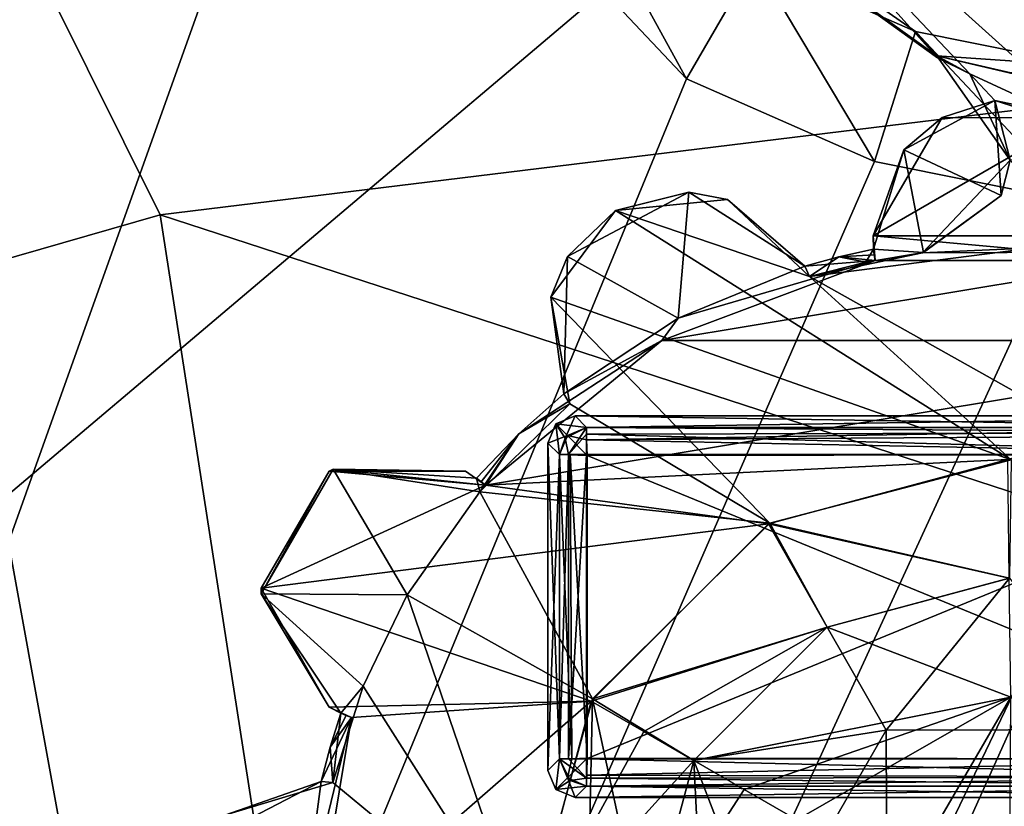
# Model space of a CAD drawing. Header units: millimetres. Extents: x -78 to 78, y -78 to 78.
# Tile 67 of 256: x -58.13 to -54.52, y 0.5 to 3.38. Entities that reach past the tile are written whole.
import ezdxf

# ---------------------------------------------------------------- set-up
doc = ezdxf.new("R2010")
doc.units = ezdxf.units.MM
doc.header["$LTSCALE"] = 41.718519
for name, color, linetype in [('10', 7, 'CONTINUOUS'), ('1062', 7, 'CONTINUOUS'), ('1107', 7, 'CONTINUOUS'), ('1343', 7, 'CONTINUOUS'), ('1745', 7, 'CONTINUOUS'), ('1753', 7, 'CONTINUOUS'), ('1769', 7, 'CONTINUOUS'), ('1775', 7, 'CONTINUOUS'), ('1783', 7, 'CONTINUOUS'), ('1789', 7, 'CONTINUOUS'), ('1797', 7, 'CONTINUOUS'), ('1806', 7, 'CONTINUOUS'), ('1820', 7, 'CONTINUOUS'), ('1821', 7, 'CONTINUOUS'), ('1829', 7, 'CONTINUOUS'), ('1830', 7, 'CONTINUOUS'), ('1834', 7, 'CONTINUOUS'), ('1839', 7, 'CONTINUOUS'), ('6', 7, 'CONTINUOUS'), ('7416', 7, 'CONTINUOUS'), ('7422', 7, 'CONTINUOUS'), ('7425', 7, 'CONTINUOUS'), ('7428', 7, 'CONTINUOUS'), ('7429', 7, 'CONTINUOUS'), ('7430', 7, 'CONTINUOUS'), ('7431', 7, 'CONTINUOUS'), ('7434', 7, 'CONTINUOUS'), ('7435', 7, 'CONTINUOUS'), ('7436', 7, 'CONTINUOUS'), ('7437', 7, 'CONTINUOUS'), ('7438', 7, 'CONTINUOUS'), ('7439', 7, 'CONTINUOUS'), ('7440', 7, 'CONTINUOUS'), ('7441', 7, 'CONTINUOUS'), ('7442', 7, 'CONTINUOUS'), ('7444', 7, 'CONTINUOUS'), ('7445', 7, 'CONTINUOUS'), ('7447', 7, 'CONTINUOUS'), ('7448', 7, 'CONTINUOUS'), ('745', 7, 'CONTINUOUS'), ('7450', 7, 'CONTINUOUS'), ('7451', 7, 'CONTINUOUS'), ('7452', 7, 'CONTINUOUS'), ('7453', 7, 'CONTINUOUS'), ('7454', 7, 'CONTINUOUS'), ('7455', 7, 'CONTINUOUS'), ('7456', 7, 'CONTINUOUS'), ('754', 7, 'CONTINUOUS'), ('761', 7, 'CONTINUOUS'), ('762', 7, 'CONTINUOUS'), ('777', 7, 'CONTINUOUS'), ('779', 7, 'CONTINUOUS'), ('889', 7, 'CONTINUOUS'), ('910', 7, 'CONTINUOUS'), ('911', 7, 'CONTINUOUS'), ('933', 7, 'CONTINUOUS'), ('956', 7, 'CONTINUOUS')]:
    doc.layers.add(name, color=color, linetype=linetype)

msp = doc.modelspace()

# ---------------------------------------------------------------- linework, layer by layer
at = {"layer": '10', "linetype": 'CONTINUOUS'}
for points in [[(-76.2499, 0.0529, -2), (-72.626, 23.2263, -2), (-19.2675, 11.1265, -2), (-76.2499, 0.0529, -2)], [(-22.25, 0, -2), (-76.2499, 0.0529, -2), (-19.2675, 11.1265, -2), (-22.25, 0, -2)]]:
    msp.add_3dface(points, dxfattribs=at)
at = {"layer": '1062', "color": 7, "linetype": 'CONTINUOUS'}
msp.add_3dface([(-58.4236, 2.8537, 26.2), (-58.4484, 0, 26.0387), (-57.9047, 0, 26.2), (-58.4236, 2.8537, 26.2)], dxfattribs=at)
at = {"layer": '1107', "color": 7, "linetype": 'CONTINUOUS'}
for points in [[(-57.6147, 2.6692, 23.7), (-58.8182, 5.0849, 23.7), (-50.8206, 3.5016, 23.7), (-57.6147, 2.6692, 23.7)], [(-49.4207, 0.0001, 23.7), (-57.6147, 2.6692, 23.7), (-50.8206, 3.5016, 23.7), (-49.4207, 0.0001, 23.7)], [(-57.2005, 0.0001, 23.7), (-57.6147, 2.6692, 23.7), (-49.4207, 0.0001, 23.7), (-57.2005, 0.0001, 23.7)]]:
    msp.add_3dface(points, dxfattribs=at)
at = {"layer": '1343', "color": 7, "linetype": 'CONTINUOUS'}
for points in [[(-58.8182, 5.0849, 23.7), (-57.6147, 2.6692, 23.7), (-63.0006, 1.1197, 22.2), (-58.8182, 5.0849, 23.7)], [(-57.6147, 2.6692, 23.7), (-57.2005, 0.0001, 23.7), (-63.0006, 1.1197, 22.2), (-57.6147, 2.6692, 23.7)], [(-63.0006, 1.1197, 22.2), (-57.2005, 0.0001, 23.7), (-62.7981, 0, 22.2), (-63.0006, 1.1197, 22.2)]]:
    msp.add_3dface(points, dxfattribs=at)
at = {"layer": '1745', "linetype": 'CONTINUOUS'}
for points in [[(-31.0424, 69.7372, 28.7), (-51.0663, 56.737, 28.7), (-75.9193, -7.9475, 28.7), (-31.0424, 69.7372, 28.7)], [(-31.0424, 69.7372, 28.7), (-75.9193, -7.9475, 28.7), (-51.0428, 27.0596, 28.7), (-31.0424, 69.7372, 28.7)], [(-51.0663, 56.737, 28.7), (-74.6699, 15.8517, 28.7), (-75.9193, -7.9475, 28.7), (-51.0663, 56.737, 28.7)], [(-51.0428, 27.0596, 28.7), (-75.9193, -7.9475, 28.7), (-55.1789, 17.1143, 28.7), (-51.0428, 27.0596, 28.7)], [(-75.9193, -7.9475, 28.7), (-69.7599, -30.9897, 28.7), (-55.1789, 17.1143, 28.7), (-75.9193, -7.9475, 28.7)], [(-55.1789, 17.1143, 28.7), (-69.7599, -30.9897, 28.7), (-57.3975, 6.5703, 28.7), (-55.1789, 17.1143, 28.7)], [(-57.3975, 6.5703, 28.7), (-69.7599, -30.9897, 28.7), (-57.0488, 4.6133, 28.7), (-57.3975, 6.5703, 28.7)], [(-57.0488, 4.6133, 28.7), (-69.7599, -30.9897, 28.7), (-55.6839, 3.1682, 28.7), (-57.0488, 4.6133, 28.7)], [(-55.6839, 3.1682, 28.7), (-69.7599, -30.9897, 28.7), (-54.9951, 2.8647, 28.7), (-55.6839, 3.1682, 28.7)], [(-54.9951, 2.8647, 28.7), (-69.7599, -30.9897, 28.7), (-54.257, 2.7168, 28.7), (-54.9951, 2.8647, 28.7)], [(-54.257, 2.7168, 28.7), (-69.7599, -30.9897, 28.7), (-53.6773, 2.6006, 28.7), (-54.257, 2.7168, 28.7)], [(-69.7599, -30.9897, 28.7), (-56.6394, -3.9817, 28.7), (-53.6773, 2.6006, 28.7), (-69.7599, -30.9897, 28.7)], [(-53.6773, 2.6006, 28.7), (-56.6394, -3.9817, 28.7), (-53.1362, 2.3622, 28.7), (-53.6773, 2.6006, 28.7)], [(-53.1362, 2.3622, 28.7), (-56.6394, -3.9817, 28.7), (-52.2874, 1.5943, 28.7), (-53.1362, 2.3622, 28.7)], [(-56.6394, -3.9817, 28.7), (-54.257, -2.7168, 28.7), (-52.2874, 1.5943, 28.7), (-56.6394, -3.9817, 28.7)]]:
    msp.add_3dface(points, dxfattribs=at)
at = {"layer": '1753', "linetype": 'CONTINUOUS'}
for points in [[(-57.0488, 4.6133, 28.7), (-55.6839, 3.1682, 28.7), (-56.6026, 4.8381, 28.1826), (-57.0488, 4.6133, 28.7)], [(-56.6026, 4.8381, 28.1826), (-55.6839, 3.1682, 28.7), (-55.434, 3.6009, 28.1826), (-56.6026, 4.8381, 28.1826)], [(-55.6839, 3.1682, 28.7), (-54.9951, 2.8647, 28.7), (-55.434, 3.6009, 28.1826), (-55.6839, 3.1682, 28.7)], [(-55.434, 3.6009, 28.1826), (-54.9951, 2.8647, 28.7), (-54.8443, 3.3411, 28.1826), (-55.434, 3.6009, 28.1826)], [(-54.9951, 2.8647, 28.7), (-54.257, 2.7168, 28.7), (-54.8443, 3.3411, 28.1826), (-54.9951, 2.8647, 28.7)], [(-54.257, 2.7168, 28.7), (-54.2125, 3.2145, 28.1826), (-54.8443, 3.3411, 28.1826), (-54.257, 2.7168, 28.7)]]:
    msp.add_3dface(points, dxfattribs=at)
at = {"layer": '1769', "linetype": 'CONTINUOUS'}
for points in [[(-72.8331, 9.0657, 26.2), (-58.4236, 2.8537, 26.2), (-57.9047, 0, 26.2), (-72.8331, 9.0657, 26.2)], [(-72.8331, 9.0657, 26.2), (-57.9047, 0, 26.2), (-58.4236, -2.8537, 26.2), (-72.8331, 9.0657, 26.2)], [(-54.8869, 2.9072, 26.2), (-54.5529, 3.0891, 26.2), (-54.5296, 2.7395, 26.2), (-54.8869, 2.9072, 26.2)], [(-54.9977, 2.5437, 26.2), (-54.8869, 2.9072, 26.2), (-54.8154, 2.5304, 26.2), (-54.9977, 2.5437, 26.2)], [(-54.8154, 2.5304, 26.2), (-54.8869, 2.9072, 26.2), (-54.5296, 2.7395, 26.2), (-54.8154, 2.5304, 26.2)], [(-55.1253, 2.5154, 26.2), (-54.9977, 2.5437, 26.2), (-55.0259, 2.4952, 26.2), (-55.1253, 2.5154, 26.2)], [(-55.0259, 2.4952, 26.2), (-54.9977, 2.5437, 26.2), (-54.8154, 2.5304, 26.2), (-55.0259, 2.4952, 26.2)], [(-55.2503, 2.4809, 26.2), (-55.1253, 2.5154, 26.2), (-55.2326, 2.4425, 26.2), (-55.2503, 2.4809, 26.2)], [(-55.2326, 2.4425, 26.2), (-55.1253, 2.5154, 26.2), (-55.0259, 2.4952, 26.2), (-55.2326, 2.4425, 26.2)], [(-56.1117, 1.9761, 26.2), (-56.2996, 1.8654, 26.2), (-56.1336, 2.0123, 26.2), (-56.1117, 1.9761, 26.2)], [(-56.4419, 1.6527, 26.2), (-56.2996, 1.8654, 26.2), (-56.1117, 1.9761, 26.2), (-56.4419, 1.6527, 26.2)], [(-56.4541, 1.7028, 26.2), (-56.2996, 1.8654, 26.2), (-56.4419, 1.6527, 26.2), (-56.4541, 1.7028, 26.2)], [(-57.2439, 1.2792, 26.2), (-56.9797, 1.7367, 26.2), (-56.7084, 1.275, 26.2), (-57.2439, 1.2792, 26.2)], [(-56.9797, 1.7367, 26.2), (-56.4541, 1.7028, 26.2), (-56.4419, 1.6527, 26.2), (-56.9797, 1.7367, 26.2)], [(-56.7084, 1.275, 26.2), (-56.9797, 1.7367, 26.2), (-56.4419, 1.6527, 26.2), (-56.7084, 1.275, 26.2)], [(-56.9517, 0.8408, 26.2), (-57.2439, 1.2792, 26.2), (-56.8701, 0.9409, 26.2), (-56.9517, 0.8408, 26.2)], [(-56.8701, 0.9409, 26.2), (-57.2439, 1.2792, 26.2), (-56.7084, 1.275, 26.2), (-56.8701, 0.9409, 26.2)], [(-56.9816, 0.5868, 26.2), (-56.9517, 0.8408, 26.2), (-56.8701, 0.9409, 26.2), (-56.9816, 0.5868, 26.2)], [(-56.991, 0.7162, 26.2), (-56.9517, 0.8408, 26.2), (-56.9816, 0.5868, 26.2), (-56.991, 0.7162, 26.2)], [(-57.0237, 0.5907, 26.2), (-56.991, 0.7162, 26.2), (-56.9816, 0.5868, 26.2), (-57.0237, 0.5907, 26.2)]]:
    msp.add_3dface(points, dxfattribs=at)
at = {"layer": '1775', "linetype": 'CONTINUOUS'}
for points in [[(-54.7631, 3.2447, 26.2), (-56.468, 4.4728, 26.2), (-54.7658, 3.2528, 26.4), (-54.7631, 3.2447, 26.2)], [(-56.468, 4.4728, 26.2), (-55.434, 3.6009, 28.1826), (-54.8443, 3.3411, 28.1826), (-56.468, 4.4728, 26.2)], [(-56.468, 4.4728, 26.2), (-54.8443, 3.3411, 28.1826), (-54.7658, 3.2528, 26.4), (-56.468, 4.4728, 26.2)], [(-54.8443, 3.3411, 28.1826), (-54.2125, 3.2145, 28.1826), (-54.7658, 3.2528, 26.4), (-54.8443, 3.3411, 28.1826)], [(-54.7658, 3.2528, 26.4), (-54.2125, 3.2145, 28.1826), (-54.4941, 3.19, 26.4), (-54.7658, 3.2528, 26.4)]]:
    msp.add_3dface(points, dxfattribs=at)
at = {"layer": '1783', "linetype": 'CONTINUOUS'}
for points in [[(-54.6443, 3.1869, 26.2), (-54.7631, 3.2447, 26.2), (-54.7658, 3.2528, 26.4), (-54.6443, 3.1869, 26.2)], [(-54.6443, 3.1869, 26.2), (-54.7658, 3.2528, 26.4), (-54.4965, 2.8696, 26.4), (-54.6443, 3.1869, 26.2)], [(-54.5529, 3.0891, 26.2), (-54.6443, 3.1869, 26.2), (-54.4965, 2.8696, 26.4), (-54.5529, 3.0891, 26.2)], [(-54.5296, 2.7395, 26.2), (-54.5529, 3.0891, 26.2), (-54.4965, 2.8696, 26.4), (-54.5296, 2.7395, 26.2)], [(-54.5296, 2.7395, 26.2), (-54.4965, 2.8696, 26.4), (-54.8187, 2.53, 26.4), (-54.5296, 2.7395, 26.2)], [(-54.8154, 2.5304, 26.2), (-54.5296, 2.7395, 26.2), (-54.8187, 2.53, 26.4), (-54.8154, 2.5304, 26.2)]]:
    msp.add_3dface(points, dxfattribs=at)
at = {"layer": '1789', "linetype": 'CONTINUOUS'}
for points in [[(-54.7658, 3.2528, 26.4), (-54.4941, 3.19, 26.4), (-53.1937, 2.8829, 26.4), (-54.7658, 3.2528, 26.4)], [(-54.7658, 3.2528, 26.4), (-53.1937, 2.8829, 26.4), (-54.4965, 2.8696, 26.4), (-54.7658, 3.2528, 26.4)], [(-54.8187, 2.53, 26.4), (-54.4965, 2.8696, 26.4), (-54.1977, 2.532, 26.4), (-54.8187, 2.53, 26.4)]]:
    msp.add_3dface(points, dxfattribs=at)
at = {"layer": '1797', "linetype": 'CONTINUOUS'}
for points in [[(-55.5336, 2.7258, 27.4), (-55.2326, 2.4425, 27.4), (-55.9451, 2.6856, 27.4), (-55.5336, 2.7258, 27.4)], [(-56.1818, 2.3669, 27.4), (-55.9451, 2.6856, 27.4), (-54.4928, 1.7711, 27.4), (-56.1818, 2.3669, 27.4)], [(-55.9451, 2.6856, 27.4), (-55.2326, 2.4425, 27.4), (-54.4928, 1.7711, 27.4), (-55.9451, 2.6856, 27.4)], [(-55.2326, 2.4425, 27.4), (-54.4087, 2.5482, 27.4), (-53.6094, 1.5316, 27.4), (-55.2326, 2.4425, 27.4)], [(-54.4928, 1.7711, 27.4), (-55.2326, 2.4425, 27.4), (-53.6094, 1.5316, 27.4), (-54.4928, 1.7711, 27.4)], [(-56.1117, 1.9761, 27.4), (-56.1818, 2.3669, 27.4), (-55.3782, 1.5388, 27.4), (-56.1117, 1.9761, 27.4)], [(-55.3782, 1.5388, 27.4), (-56.1818, 2.3669, 27.4), (-54.4928, 1.7711, 27.4), (-55.3782, 1.5388, 27.4)], [(-56.4419, 1.6527, 27.4), (-56.1117, 1.9761, 27.4), (-55.3782, 1.5388, 27.4), (-56.4419, 1.6527, 27.4)], [(-56.7084, 1.275, 27.4), (-56.4419, 1.6527, 27.4), (-56.029, 0.8934, 27.4), (-56.7084, 1.275, 27.4)], [(-56.029, 0.8934, 27.4), (-56.4419, 1.6527, 27.4), (-55.3782, 1.5388, 27.4), (-56.029, 0.8934, 27.4)], [(-56.8701, 0.9409, 27.4), (-56.7084, 1.275, 27.4), (-56.2718, 0, 27.4), (-56.8701, 0.9409, 27.4)], [(-56.2718, 0, 27.4), (-56.7084, 1.275, 27.4), (-56.029, 0.8934, 27.4), (-56.2718, 0, 27.4)], [(-56.9816, 0.5868, 27.4), (-56.8701, 0.9409, 27.4), (-56.2718, 0, 27.4), (-56.9816, 0.5868, 27.4)], [(-57.3774, 0.4677, 27.4), (-56.9816, 0.5868, 27.4), (-56.2718, 0, 27.4), (-57.3774, 0.4677, 27.4)]]:
    msp.add_3dface(points, dxfattribs=at)
at = {"layer": '1806', "linetype": 'CONTINUOUS'}
for points in [[(-57.4711, 0.3584, 26.2), (-57.0237, 0.5907, 26.2), (-57.3774, 0.4677, 27.4), (-57.4711, 0.3584, 26.2)], [(-57.0237, 0.5907, 26.2), (-56.9816, 0.5868, 26.2), (-57.3774, 0.4677, 27.4), (-57.0237, 0.5907, 26.2)], [(-56.9816, 0.5868, 26.2), (-56.9816, 0.5868, 27.4), (-57.3774, 0.4677, 27.4), (-56.9816, 0.5868, 26.2)]]:
    msp.add_3dface(points, dxfattribs=at)
at = {"layer": '1820', "linetype": 'CONTINUOUS'}
for points in [[(-54.8187, 2.53, 26.4), (-54.4087, 2.5482, 27.4), (-55.2326, 2.4425, 27.4), (-54.8187, 2.53, 26.4)], [(-55.0259, 2.4952, 26.2), (-54.8187, 2.53, 26.4), (-55.2326, 2.4425, 27.4), (-55.0259, 2.4952, 26.2)], [(-55.0259, 2.4952, 26.2), (-54.8154, 2.5304, 26.2), (-54.8187, 2.53, 26.4), (-55.0259, 2.4952, 26.2)], [(-54.8187, 2.53, 26.4), (-54.1977, 2.532, 26.4), (-54.4087, 2.5482, 27.4), (-54.8187, 2.53, 26.4)], [(-55.2326, 2.4425, 26.2), (-55.0259, 2.4952, 26.2), (-55.2326, 2.4425, 27.4), (-55.2326, 2.4425, 26.2)]]:
    msp.add_3dface(points, dxfattribs=at)
at = {"layer": '1821', "linetype": 'CONTINUOUS'}
for points in [[(-56.1201, 2.516, 26.2), (-55.6752, 2.7522, 26.2), (-55.9451, 2.6856, 27.4), (-56.1201, 2.516, 26.2)], [(-55.6752, 2.7522, 26.2), (-55.5336, 2.7258, 27.4), (-55.9451, 2.6856, 27.4), (-55.6752, 2.7522, 26.2)], [(-55.6752, 2.7522, 26.2), (-55.2503, 2.4809, 26.2), (-55.5336, 2.7258, 27.4), (-55.6752, 2.7522, 26.2)], [(-55.2503, 2.4809, 26.2), (-55.2326, 2.4425, 26.2), (-55.5336, 2.7258, 27.4), (-55.2503, 2.4809, 26.2)], [(-55.2326, 2.4425, 26.2), (-55.2326, 2.4425, 27.4), (-55.5336, 2.7258, 27.4), (-55.2326, 2.4425, 26.2)], [(-56.1201, 2.516, 26.2), (-55.9451, 2.6856, 27.4), (-56.1818, 2.3669, 27.4), (-56.1201, 2.516, 26.2)], [(-56.1336, 2.0123, 26.2), (-56.1201, 2.516, 26.2), (-56.1818, 2.3669, 27.4), (-56.1336, 2.0123, 26.2)], [(-56.1336, 2.0123, 26.2), (-56.1818, 2.3669, 27.4), (-56.1117, 1.9761, 27.4), (-56.1336, 2.0123, 26.2)], [(-56.1117, 1.9761, 26.2), (-56.1336, 2.0123, 26.2), (-56.1117, 1.9761, 27.4), (-56.1117, 1.9761, 26.2)]]:
    msp.add_3dface(points, dxfattribs=at)
at = {"layer": '1829', "linetype": 'CONTINUOUS'}
for points in [[(-55.3782, 1.5388, 27.4), (-54.4928, 1.7711, 27.4), (-54.4998, 1.3359, 27.5), (-55.3782, 1.5388, 27.4)], [(-56.029, 0.8934, 27.4), (-55.3782, 1.5388, 27.4), (-55.1677, 1.157, 27.5), (-56.029, 0.8934, 27.4)], [(-55.1677, 1.157, 27.5), (-55.3782, 1.5388, 27.4), (-54.4998, 1.3359, 27.5), (-55.1677, 1.157, 27.5)], [(-55.6569, 0.668, 27.5), (-56.029, 0.8934, 27.4), (-55.1677, 1.157, 27.5), (-55.6569, 0.668, 27.5)], [(-56.2718, 0, 27.4), (-56.029, 0.8934, 27.4), (-56.0482, 0, 27.4253), (-56.2718, 0, 27.4)], [(-56.0482, 0, 27.4253), (-56.029, 0.8934, 27.4), (-55.8359, 0, 27.5), (-56.0482, 0, 27.4253)], [(-55.8359, 0, 27.5), (-56.029, 0.8934, 27.4), (-55.6569, 0.668, 27.5), (-55.8359, 0, 27.5)]]:
    msp.add_3dface(points, dxfattribs=at)
at = {"layer": '1830', "linetype": 'CONTINUOUS'}
for points in [[(-56.4419, 1.6527, 26.2), (-56.1117, 1.9761, 26.2), (-56.4419, 1.6527, 27.4), (-56.4419, 1.6527, 26.2)], [(-56.1117, 1.9761, 26.2), (-56.1117, 1.9761, 27.4), (-56.4419, 1.6527, 27.4), (-56.1117, 1.9761, 26.2)], [(-56.7084, 1.275, 26.2), (-56.4419, 1.6527, 26.2), (-56.7084, 1.275, 27.4), (-56.7084, 1.275, 26.2)], [(-56.4419, 1.6527, 26.2), (-56.4419, 1.6527, 27.4), (-56.7084, 1.275, 27.4), (-56.4419, 1.6527, 26.2)], [(-56.8701, 0.9409, 26.2), (-56.7084, 1.275, 26.2), (-56.8701, 0.9409, 27.4), (-56.8701, 0.9409, 26.2)], [(-56.7084, 1.275, 26.2), (-56.7084, 1.275, 27.4), (-56.8701, 0.9409, 27.4), (-56.7084, 1.275, 26.2)], [(-56.9816, 0.5868, 26.2), (-56.8701, 0.9409, 26.2), (-56.9816, 0.5868, 27.4), (-56.9816, 0.5868, 26.2)], [(-56.8701, 0.9409, 26.2), (-56.8701, 0.9409, 27.4), (-56.9816, 0.5868, 27.4), (-56.8701, 0.9409, 26.2)]]:
    msp.add_3dface(points, dxfattribs=at)
at = {"layer": '1834', "linetype": 'CONTINUOUS'}
for points in [[(-55.1677, 1.157, 27.5), (-54.4998, 1.3359, 27.5), (-54.9512, 0.7784, 27.6), (-55.1677, 1.157, 27.5)], [(-54.9512, 0.7784, 27.6), (-54.4998, 1.3359, 27.5), (-54.0548, 0.7818, 27.6), (-54.9512, 0.7784, 27.6)], [(-55.6569, 0.668, 27.5), (-55.1677, 1.157, 27.5), (-54.9512, 0.7784, 27.6), (-55.6569, 0.668, 27.5)], [(-55.4, 0, 27.6), (-55.6569, 0.668, 27.5), (-54.9512, 0.7784, 27.6), (-55.4, 0, 27.6)], [(-55.8359, 0, 27.5), (-55.6569, 0.668, 27.5), (-55.6237, 0, 27.5747), (-55.8359, 0, 27.5)], [(-55.6569, 0.668, 27.5), (-55.4, 0, 27.6), (-55.6237, 0, 27.5747), (-55.6569, 0.668, 27.5)]]:
    msp.add_3dface(points, dxfattribs=at)
at = {"layer": '1839', "linetype": 'CONTINUOUS'}
for points in [[(-54.9452, -0.7818, 27.6), (-55.4, 0, 27.6), (-54.9512, 0.7784, 27.6), (-54.9452, -0.7818, 27.6)], [(-54.9452, -0.7818, 27.6), (-54.9512, 0.7784, 27.6), (-54.0548, 0.7818, 27.6), (-54.9452, -0.7818, 27.6)], [(-54.0488, -0.7784, 27.6), (-54.9452, -0.7818, 27.6), (-54.0548, 0.7818, 27.6), (-54.0488, -0.7784, 27.6)]]:
    msp.add_3dface(points, dxfattribs=at)
at = {"layer": '6', "linetype": 'CONTINUOUS'}
for points in [[(-18.6104, 35.2069), (-19.1932, 34.6192), (-71.6268, -24.1865), (-18.6104, 35.2069)], [(-40.5, -29.5), (-18.6104, 35.2069), (-71.6268, -24.1865), (-40.5, -29.5)], [(-74.6007, -12.2541), (-19.1932, 34.6192), (-75.6006, 0), (-74.6007, -12.2541)], [(-75.6006, 0), (-19.1932, 34.6192), (-74.6007, 12.2541), (-75.6006, 0)], [(-71.6268, -24.1865), (-19.1932, 34.6192), (-74.6007, -12.2541), (-71.6268, -24.1865)]]:
    msp.add_3dface(points, dxfattribs=at)
at = {"layer": '7416', "color": 7, "linetype": 'CONTINUOUS'}
for points in [[(-53.3344, 0.6734, 21.683), (-56.0506, 0.6734, 21.683), (-53.3344, 1.7896, 21.683), (-53.3344, 0.6734, 21.683)], [(-53.3344, 1.7896, 21.683), (-56.0506, 0.6734, 21.683), (-56.0506, 1.7896, 21.683), (-53.3344, 1.7896, 21.683)]]:
    msp.add_3dface(points, dxfattribs=at)
at = {"layer": '7422', "color": 7, "linetype": 'CONTINUOUS'}
for points in [[(-56.0506, 0.6734, 21.683), (-53.3344, 0.6734, 21.683), (-53.3344, 0.6065, 21.7087), (-56.0506, 0.6734, 21.683)], [(-56.0506, 0.6024, 21.7126), (-56.0506, 0.6734, 21.683), (-53.3344, 0.6065, 21.7087), (-56.0506, 0.6024, 21.7126)], [(-53.3344, 0.574, 21.7725), (-56.0506, 0.6024, 21.7126), (-53.3344, 0.6065, 21.7087), (-53.3344, 0.574, 21.7725)], [(-56.0506, 0.5737, 21.7751), (-56.0506, 0.6024, 21.7126), (-53.3344, 0.574, 21.7725), (-56.0506, 0.5737, 21.7751)]]:
    msp.add_3dface(points, dxfattribs=at)
at = {"layer": '7425', "color": 7, "linetype": 'CONTINUOUS'}
for points in [[(-56.1175, 0.6734, 21.7087), (-56.1501, 0.6734, 21.7725), (-56.1175, 1.7896, 21.7087), (-56.1175, 0.6734, 21.7087)], [(-56.1175, 1.7896, 21.7087), (-56.1501, 0.6734, 21.7725), (-56.1501, 1.7896, 21.7725), (-56.1175, 1.7896, 21.7087)], [(-56.0506, 1.7896, 21.683), (-56.0506, 0.6734, 21.683), (-56.1175, 0.6734, 21.7087), (-56.0506, 1.7896, 21.683)], [(-56.0506, 1.7896, 21.683), (-56.1175, 0.6734, 21.7087), (-56.1175, 1.7896, 21.7087), (-56.0506, 1.7896, 21.683)]]:
    msp.add_3dface(points, dxfattribs=at)
at = {"layer": '7428', "color": 7, "linetype": 'CONTINUOUS'}
for points in [[(-56.1501, 0.6734, 21.7725), (-56.0506, 0.6024, 21.7126), (-56.1106, 0.5948, 21.7684), (-56.1501, 0.6734, 21.7725)], [(-56.0506, 0.6024, 21.7126), (-56.1501, 0.6734, 21.7725), (-56.1175, 0.6734, 21.7087), (-56.0506, 0.6024, 21.7126)], [(-56.0506, 0.6734, 21.683), (-56.0506, 0.6024, 21.7126), (-56.1175, 0.6734, 21.7087), (-56.0506, 0.6734, 21.683)], [(-56.0506, 0.6024, 21.7126), (-56.0506, 0.5737, 21.7751), (-56.1106, 0.5948, 21.7684), (-56.0506, 0.6024, 21.7126)]]:
    msp.add_3dface(points, dxfattribs=at)
at = {"layer": '7429', "color": 7, "linetype": 'CONTINUOUS'}
for points in [[(-56.0506, 1.8647, 21.7169), (-56.0506, 1.8893, 21.7751), (-53.3344, 1.8702, 21.7238), (-56.0506, 1.8647, 21.7169)], [(-53.3344, 1.8702, 21.7238), (-56.0506, 1.8893, 21.7751), (-53.3344, 1.8891, 21.7725), (-53.3344, 1.8702, 21.7238)], [(-53.3344, 1.7896, 21.683), (-56.0506, 1.8647, 21.7169), (-53.3344, 1.8702, 21.7238), (-53.3344, 1.7896, 21.683)], [(-53.3344, 1.7896, 21.683), (-56.0506, 1.7896, 21.683), (-56.0506, 1.8647, 21.7169), (-53.3344, 1.7896, 21.683)]]:
    msp.add_3dface(points, dxfattribs=at)
at = {"layer": '7430', "color": 7, "linetype": 'CONTINUOUS'}
for points in [[(-56.1175, 1.7896, 21.7087), (-56.1293, 1.8496, 21.7684), (-56.0506, 1.8893, 21.7751), (-56.1175, 1.7896, 21.7087)], [(-56.1175, 1.7896, 21.7087), (-56.0506, 1.8893, 21.7751), (-56.0506, 1.8647, 21.7169), (-56.1175, 1.7896, 21.7087)], [(-56.1175, 1.7896, 21.7087), (-56.1501, 1.7896, 21.7725), (-56.1293, 1.8496, 21.7684), (-56.1175, 1.7896, 21.7087)], [(-56.0506, 1.7896, 21.683), (-56.1175, 1.7896, 21.7087), (-56.0506, 1.8647, 21.7169), (-56.0506, 1.7896, 21.683)]]:
    msp.add_3dface(points, dxfattribs=at)
at = {"layer": '7431', "color": 7, "linetype": 'CONTINUOUS'}
for points in [[(-53.3344, 1.7896, 22.77), (-56.048, 1.787, 22.77), (-53.3344, 0.6734, 22.77), (-53.3344, 1.7896, 22.77)], [(-56.048, 1.787, 22.77), (-56.048, 0.676, 22.77), (-53.3344, 0.6734, 22.77), (-56.048, 1.787, 22.77)]]:
    msp.add_3dface(points, dxfattribs=at)
at = {"layer": '7434', "color": 7, "linetype": 'CONTINUOUS'}
for points in [[(-56.1925, 0.6312, 22.1765), (-56.1501, 0.6734, 21.7725), (-56.1633, 0.5609, 22.1743), (-56.1925, 0.6312, 22.1765)], [(-56.1501, 0.6734, 21.7725), (-56.1106, 0.5948, 21.7684), (-56.1633, 0.5609, 22.1743), (-56.1501, 0.6734, 21.7725)], [(-56.1106, 0.5948, 21.7684), (-56.0506, 0.5737, 21.7751), (-56.1633, 0.5609, 22.1743), (-56.1106, 0.5948, 21.7684)], [(-56.0506, 0.5737, 21.7751), (-56.0928, 0.5315, 22.1765), (-56.1633, 0.5609, 22.1743), (-56.0506, 0.5737, 21.7751)]]:
    msp.add_3dface(points, dxfattribs=at)
at = {"layer": '7435', "color": 7, "linetype": 'CONTINUOUS'}
for points in [[(-53.2922, 1.9315, 22.2765), (-53.2922, 1.9315, 22.1765), (-56.0928, 1.9315, 22.1765), (-53.2922, 1.9315, 22.2765)], [(-56.0928, 1.9315, 22.2765), (-53.2922, 1.9315, 22.2765), (-56.0928, 1.9315, 22.1765), (-56.0928, 1.9315, 22.2765)]]:
    msp.add_3dface(points, dxfattribs=at)
at = {"layer": '7436', "color": 7, "linetype": 'CONTINUOUS'}
for points in [[(-56.1634, 1.9021, 22.1743), (-56.0928, 1.9315, 22.1765), (-56.1293, 1.8496, 21.7684), (-56.1634, 1.9021, 22.1743)], [(-56.1293, 1.8496, 21.7684), (-56.0928, 1.9315, 22.1765), (-56.0506, 1.8893, 21.7751), (-56.1293, 1.8496, 21.7684)], [(-56.1501, 1.7896, 21.7725), (-56.1925, 1.8318, 22.1765), (-56.1634, 1.9021, 22.1743), (-56.1501, 1.7896, 21.7725)], [(-56.1501, 1.7896, 21.7725), (-56.1634, 1.9021, 22.1743), (-56.1293, 1.8496, 21.7684), (-56.1501, 1.7896, 21.7725)]]:
    msp.add_3dface(points, dxfattribs=at)
at = {"layer": '7437', "color": 7, "linetype": 'CONTINUOUS'}
for points in [[(-56.0506, 0.5737, 21.7751), (-53.3344, 0.574, 21.7725), (-56.0928, 0.5315, 22.1765), (-56.0506, 0.5737, 21.7751)], [(-53.3344, 0.574, 21.7725), (-53.2922, 0.5315, 22.1765), (-56.0928, 0.5315, 22.1765), (-53.3344, 0.574, 21.7725)]]:
    msp.add_3dface(points, dxfattribs=at)
at = {"layer": '7438', "color": 7, "linetype": 'CONTINUOUS'}
for points in [[(-56.1501, 1.7896, 22.6805), (-56.1501, 0.6735, 22.6805), (-56.1043, 0.6734, 22.7544), (-56.1501, 1.7896, 22.6805)], [(-56.1501, 1.7896, 22.6805), (-56.1043, 0.6734, 22.7544), (-56.1104, 1.7896, 22.7501), (-56.1501, 1.7896, 22.6805)], [(-56.1043, 0.6734, 22.7544), (-56.048, 0.676, 22.77), (-56.1104, 1.7896, 22.7501), (-56.1043, 0.6734, 22.7544)], [(-56.1104, 1.7896, 22.7501), (-56.048, 0.676, 22.77), (-56.048, 1.787, 22.77), (-56.1104, 1.7896, 22.7501)]]:
    msp.add_3dface(points, dxfattribs=at)
at = {"layer": '7439', "color": 7, "linetype": 'CONTINUOUS'}
for points in [[(-56.0928, 1.9315, 22.1765), (-53.2922, 1.9315, 22.1765), (-56.0506, 1.8893, 21.7751), (-56.0928, 1.9315, 22.1765)], [(-56.0506, 1.8893, 21.7751), (-53.2922, 1.9315, 22.1765), (-53.3344, 1.8891, 21.7725), (-56.0506, 1.8893, 21.7751)]]:
    msp.add_3dface(points, dxfattribs=at)
at = {"layer": '7440', "color": 7, "linetype": 'CONTINUOUS'}
for points in [[(-56.1501, 1.7896, 21.7725), (-56.1501, 0.6734, 21.7725), (-56.1925, 1.8318, 22.1765), (-56.1501, 1.7896, 21.7725)], [(-56.1501, 0.6734, 21.7725), (-56.1925, 0.6312, 22.1765), (-56.1925, 1.8318, 22.1765), (-56.1501, 0.6734, 21.7725)]]:
    msp.add_3dface(points, dxfattribs=at)
at = {"layer": '7441', "color": 7, "linetype": 'CONTINUOUS'}
for points in [[(-56.0928, 1.9315, 22.2765), (-56.0928, 1.9315, 22.1765), (-56.1634, 1.9021, 22.1743), (-56.0928, 1.9315, 22.2765)], [(-56.1632, 1.9022, 22.2786), (-56.0928, 1.9315, 22.2765), (-56.1634, 1.9021, 22.1743), (-56.1632, 1.9022, 22.2786)], [(-56.1925, 1.8318, 22.1765), (-56.1925, 1.8318, 22.2765), (-56.1632, 1.9022, 22.2786), (-56.1925, 1.8318, 22.1765)], [(-56.1925, 1.8318, 22.1765), (-56.1632, 1.9022, 22.2786), (-56.1634, 1.9021, 22.1743), (-56.1925, 1.8318, 22.1765)]]:
    msp.add_3dface(points, dxfattribs=at)
at = {"layer": '7442', "color": 7, "linetype": 'CONTINUOUS'}
for points in [[(-56.1043, 0.6734, 22.7544), (-56.1501, 0.6735, 22.6805), (-56.1206, 0.6035, 22.6847), (-56.1043, 0.6734, 22.7544)], [(-56.048, 0.676, 22.77), (-56.1043, 0.6734, 22.7544), (-56.1206, 0.6035, 22.6847), (-56.048, 0.676, 22.77)], [(-56.0506, 0.574, 22.6805), (-56.048, 0.676, 22.77), (-56.1206, 0.6035, 22.6847), (-56.0506, 0.574, 22.6805)], [(-56.048, 0.676, 22.77), (-56.0506, 0.574, 22.6805), (-56.0506, 0.6136, 22.7501), (-56.048, 0.676, 22.77)]]:
    msp.add_3dface(points, dxfattribs=at)
at = {"layer": '7444', "color": 7, "linetype": 'CONTINUOUS'}
for points in [[(-56.1925, 1.8318, 22.1765), (-56.1925, 0.6312, 22.1765), (-56.1925, 1.8318, 22.2765), (-56.1925, 1.8318, 22.1765)], [(-56.1925, 0.6312, 22.1765), (-56.1925, 0.6312, 22.2765), (-56.1925, 1.8318, 22.2765), (-56.1925, 0.6312, 22.1765)]]:
    msp.add_3dface(points, dxfattribs=at)
at = {"layer": '7445', "color": 7, "linetype": 'CONTINUOUS'}
for points in [[(-53.3344, 0.6734, 22.77), (-56.048, 0.676, 22.77), (-56.0506, 0.6136, 22.7501), (-53.3344, 0.6734, 22.77)], [(-53.3344, 0.6734, 22.77), (-56.0506, 0.6136, 22.7501), (-53.3344, 0.6066, 22.7444), (-53.3344, 0.6734, 22.77)], [(-56.0506, 0.6136, 22.7501), (-56.0506, 0.574, 22.6805), (-53.3344, 0.6066, 22.7444), (-56.0506, 0.6136, 22.7501)], [(-53.3344, 0.6066, 22.7444), (-56.0506, 0.574, 22.6805), (-53.3344, 0.5737, 22.6779), (-53.3344, 0.6066, 22.7444)]]:
    msp.add_3dface(points, dxfattribs=at)
at = {"layer": '7447', "color": 7, "linetype": 'CONTINUOUS'}
for points in [[(-56.1925, 0.6312, 22.2765), (-56.1925, 0.6312, 22.1765), (-56.1633, 0.5609, 22.1743), (-56.1925, 0.6312, 22.2765)], [(-56.1632, 0.5608, 22.2786), (-56.1925, 0.6312, 22.2765), (-56.1633, 0.5609, 22.1743), (-56.1632, 0.5608, 22.2786)], [(-56.0928, 0.5315, 22.1765), (-56.1632, 0.5608, 22.2786), (-56.1633, 0.5609, 22.1743), (-56.0928, 0.5315, 22.1765)], [(-56.0928, 0.5315, 22.2765), (-56.1632, 0.5608, 22.2786), (-56.0928, 0.5315, 22.1765), (-56.0928, 0.5315, 22.2765)]]:
    msp.add_3dface(points, dxfattribs=at)
at = {"layer": '7448', "color": 7, "linetype": 'CONTINUOUS'}
for points in [[(-53.2922, 0.5315, 22.2765), (-56.0928, 0.5315, 22.2765), (-53.2922, 0.5315, 22.1765), (-53.2922, 0.5315, 22.2765)], [(-53.2922, 0.5315, 22.1765), (-56.0928, 0.5315, 22.2765), (-56.0928, 0.5315, 22.1765), (-53.2922, 0.5315, 22.1765)]]:
    msp.add_3dface(points, dxfattribs=at)
at = {"layer": '745', "color": 7, "linetype": 'CONTINUOUS'}
for points in [[(-54.7631, 3.2447, 26.2), (-55.9892, 4.6069, 26.2), (-56.468, 4.4728, 26.2), (-54.7631, 3.2447, 26.2)], [(-54.0233, 3.4674, 26.2), (-55.9892, 4.6069, 26.2), (-54.169, 2.9666, 26.2), (-54.0233, 3.4674, 26.2)], [(-54.169, 2.9666, 26.2), (-55.9892, 4.6069, 26.2), (-54.6443, 3.1869, 26.2), (-54.169, 2.9666, 26.2)], [(-54.6443, 3.1869, 26.2), (-55.9892, 4.6069, 26.2), (-54.7631, 3.2447, 26.2), (-54.6443, 3.1869, 26.2)], [(-54.5529, 3.0891, 26.2), (-54.169, 2.9666, 26.2), (-54.6443, 3.1869, 26.2), (-54.5529, 3.0891, 26.2)], [(-55.6752, 2.7522, 26.2), (-56.1201, 2.516, 26.2), (-55.7141, 2.29, 26.2), (-55.6752, 2.7522, 26.2)], [(-55.2503, 2.4809, 26.2), (-55.6752, 2.7522, 26.2), (-55.7141, 2.29, 26.2), (-55.2503, 2.4809, 26.2)], [(-56.1201, 2.516, 26.2), (-56.1336, 2.0123, 26.2), (-55.7141, 2.29, 26.2), (-56.1201, 2.516, 26.2)], [(-57.0237, 0.5907, 26.2), (-57.4711, 0.3584, 26.2), (-57.0902, 0.0936, 26.2), (-57.0237, 0.5907, 26.2)]]:
    msp.add_3dface(points, dxfattribs=at)
at = {"layer": '7450', "color": 7, "linetype": 'CONTINUOUS'}
for points in [[(-53.3344, 1.8608, 22.7402), (-53.3344, 1.8891, 22.6805), (-56.0506, 1.8433, 22.7544), (-53.3344, 1.8608, 22.7402)], [(-53.3344, 1.8891, 22.6805), (-56.0506, 1.8891, 22.6805), (-56.0506, 1.8433, 22.7544), (-53.3344, 1.8891, 22.6805)], [(-53.3344, 1.7896, 22.77), (-53.3344, 1.8608, 22.7402), (-56.0506, 1.8433, 22.7544), (-53.3344, 1.7896, 22.77)], [(-56.048, 1.787, 22.77), (-53.3344, 1.7896, 22.77), (-56.0506, 1.8433, 22.7544), (-56.048, 1.787, 22.77)]]:
    msp.add_3dface(points, dxfattribs=at)
at = {"layer": '7451', "color": 7, "linetype": 'CONTINUOUS'}
for points in [[(-53.3344, 1.8891, 22.6805), (-53.2922, 1.9315, 22.2765), (-56.0928, 1.9315, 22.2765), (-53.3344, 1.8891, 22.6805)], [(-53.3344, 1.8891, 22.6805), (-56.0928, 1.9315, 22.2765), (-56.0506, 1.8891, 22.6805), (-53.3344, 1.8891, 22.6805)]]:
    msp.add_3dface(points, dxfattribs=at)
at = {"layer": '7452', "color": 7, "linetype": 'CONTINUOUS'}
for points in [[(-56.1501, 0.6735, 22.6805), (-56.1925, 0.6312, 22.2765), (-56.1632, 0.5608, 22.2786), (-56.1501, 0.6735, 22.6805)], [(-56.1206, 0.6035, 22.6847), (-56.1501, 0.6735, 22.6805), (-56.1632, 0.5608, 22.2786), (-56.1206, 0.6035, 22.6847)], [(-56.0928, 0.5315, 22.2765), (-56.1206, 0.6035, 22.6847), (-56.1632, 0.5608, 22.2786), (-56.0928, 0.5315, 22.2765)], [(-56.0506, 0.574, 22.6805), (-56.1206, 0.6035, 22.6847), (-56.0928, 0.5315, 22.2765), (-56.0506, 0.574, 22.6805)]]:
    msp.add_3dface(points, dxfattribs=at)
at = {"layer": '7453', "color": 7, "linetype": 'CONTINUOUS'}
for points in [[(-56.1925, 1.8318, 22.2765), (-56.1925, 0.6312, 22.2765), (-56.1501, 1.7896, 22.6805), (-56.1925, 1.8318, 22.2765)], [(-56.1501, 1.7896, 22.6805), (-56.1925, 0.6312, 22.2765), (-56.1501, 0.6735, 22.6805), (-56.1501, 1.7896, 22.6805)]]:
    msp.add_3dface(points, dxfattribs=at)
at = {"layer": '7454', "color": 7, "linetype": 'CONTINUOUS'}
for points in [[(-56.0506, 1.8433, 22.7544), (-56.0506, 1.8891, 22.6805), (-56.1206, 1.8596, 22.6847), (-56.0506, 1.8433, 22.7544)], [(-56.1501, 1.7896, 22.6805), (-56.048, 1.787, 22.77), (-56.1206, 1.8596, 22.6847), (-56.1501, 1.7896, 22.6805)], [(-56.048, 1.787, 22.77), (-56.0506, 1.8433, 22.7544), (-56.1206, 1.8596, 22.6847), (-56.048, 1.787, 22.77)], [(-56.1501, 1.7896, 22.6805), (-56.1104, 1.7896, 22.7501), (-56.048, 1.787, 22.77), (-56.1501, 1.7896, 22.6805)]]:
    msp.add_3dface(points, dxfattribs=at)
at = {"layer": '7455', "color": 7, "linetype": 'CONTINUOUS'}
for points in [[(-56.0506, 0.574, 22.6805), (-56.0928, 0.5315, 22.2765), (-53.2922, 0.5315, 22.2765), (-56.0506, 0.574, 22.6805)], [(-53.3344, 0.5737, 22.6779), (-56.0506, 0.574, 22.6805), (-53.2922, 0.5315, 22.2765), (-53.3344, 0.5737, 22.6779)]]:
    msp.add_3dface(points, dxfattribs=at)
at = {"layer": '7456', "color": 7, "linetype": 'CONTINUOUS'}
for points in [[(-56.0506, 1.8891, 22.6805), (-56.0928, 1.9315, 22.2765), (-56.1632, 1.9022, 22.2786), (-56.0506, 1.8891, 22.6805)], [(-56.1925, 1.8318, 22.2765), (-56.1206, 1.8596, 22.6847), (-56.1632, 1.9022, 22.2786), (-56.1925, 1.8318, 22.2765)], [(-56.1206, 1.8596, 22.6847), (-56.0506, 1.8891, 22.6805), (-56.1632, 1.9022, 22.2786), (-56.1206, 1.8596, 22.6847)], [(-56.1925, 1.8318, 22.2765), (-56.1501, 1.7896, 22.6805), (-56.1206, 1.8596, 22.6847), (-56.1925, 1.8318, 22.2765)]]:
    msp.add_3dface(points, dxfattribs=at)
at = {"layer": '754', "color": 7, "linetype": 'CONTINUOUS'}
for points in [[(-54.9952, 2.5228, 25.601), (-54.9977, 2.5437, 26.2), (-55.1253, 2.5154, 26.2), (-54.9952, 2.5228, 25.601)], [(-54.9919, 2.5021, 25), (-55.7141, 2.29, 26.2), (-55.7749, 2.2082, 25), (-54.9919, 2.5021, 25)], [(-55.2503, 2.4809, 26.2), (-55.7141, 2.29, 26.2), (-54.9919, 2.5021, 25), (-55.2503, 2.4809, 26.2)], [(-55.2503, 2.4809, 26.2), (-54.9919, 2.5021, 25), (-55.1253, 2.5154, 26.2), (-55.2503, 2.4809, 26.2)], [(-54.9919, 2.5021, 25), (-54.9952, 2.5228, 25.601), (-55.1253, 2.5154, 26.2), (-54.9919, 2.5021, 25)], [(-55.7141, 2.29, 26.2), (-56.1336, 2.0123, 26.2), (-55.7749, 2.2082, 25), (-55.7141, 2.29, 26.2)], [(-56.421, 1.677, 25), (-55.7749, 2.2082, 25), (-56.2996, 1.8654, 26.2), (-56.421, 1.677, 25)], [(-55.7749, 2.2082, 25), (-56.1336, 2.0123, 26.2), (-56.2996, 1.8654, 26.2), (-55.7749, 2.2082, 25)], [(-56.4541, 1.7028, 26.2), (-56.4372, 1.6903, 25.6009), (-56.2996, 1.8654, 26.2), (-56.4541, 1.7028, 26.2)], [(-56.4372, 1.6903, 25.6009), (-56.421, 1.677, 25), (-56.2996, 1.8654, 26.2), (-56.4372, 1.6903, 25.6009)]]:
    msp.add_3dface(points, dxfattribs=at)
at = {"layer": '761', "color": 7, "linetype": 'CONTINUOUS'}
for points in [[(-54.7468, 3.0266, 25), (-54.5529, 3.0891, 26.2), (-54.8869, 2.9072, 26.2), (-54.7468, 3.0266, 25)], [(-54.5529, 3.0891, 26.2), (-54.7468, 3.0266, 25), (-54.2499, 3.0246, 25), (-54.5529, 3.0891, 26.2)], [(-54.169, 2.9666, 26.2), (-54.5529, 3.0891, 26.2), (-54.2499, 3.0246, 25), (-54.169, 2.9666, 26.2)], [(-55, 2.5919, 25), (-54.7468, 3.0266, 25), (-54.8869, 2.9072, 26.2), (-55, 2.5919, 25)], [(-54.9977, 2.5437, 26.2), (-55, 2.5919, 25), (-54.8869, 2.9072, 26.2), (-54.9977, 2.5437, 26.2)], [(-54.9977, 2.5437, 26.2), (-54.9952, 2.5228, 25.601), (-55, 2.5919, 25), (-54.9977, 2.5437, 26.2)], [(-54.9952, 2.5228, 25.601), (-54.9919, 2.5021, 25), (-55, 2.5919, 25), (-54.9952, 2.5228, 25.601)]]:
    msp.add_3dface(points, dxfattribs=at)
at = {"layer": '762', "color": 7, "linetype": 'CONTINUOUS'}
for points in [[(-57.2439, 1.2792, 26.2), (-56.9943, 1.7289, 25), (-56.9797, 1.7367, 26.2), (-57.2439, 1.2792, 26.2)], [(-56.9943, 1.7289, 25), (-56.4947, 1.729, 25), (-56.9797, 1.7367, 26.2), (-56.9943, 1.7289, 25)], [(-56.421, 1.677, 25), (-56.4541, 1.7028, 26.2), (-56.9797, 1.7367, 26.2), (-56.421, 1.677, 25)], [(-56.4947, 1.729, 25), (-56.421, 1.677, 25), (-56.9797, 1.7367, 26.2), (-56.4947, 1.729, 25)], [(-57.2445, 1.2996, 25), (-56.9943, 1.7289, 25), (-57.2439, 1.2792, 26.2), (-57.2445, 1.2996, 25)], [(-56.421, 1.677, 25), (-56.4372, 1.6903, 25.6009), (-56.4541, 1.7028, 26.2), (-56.421, 1.677, 25)], [(-56.9947, 0.8629, 25), (-57.2445, 1.2996, 25), (-57.2439, 1.2792, 26.2), (-56.9947, 0.8629, 25)], [(-56.9517, 0.8408, 26.2), (-56.9947, 0.8629, 25), (-57.2439, 1.2792, 26.2), (-56.9517, 0.8408, 26.2)], [(-56.9128, 0.8251, 25), (-56.9947, 0.8629, 25), (-56.9517, 0.8408, 26.2), (-56.9128, 0.8251, 25)], [(-56.9128, 0.8251, 25), (-56.9517, 0.8408, 26.2), (-56.9324, 0.8326, 25.6009), (-56.9128, 0.8251, 25)]]:
    msp.add_3dface(points, dxfattribs=at)
at = {"layer": '777', "color": 7, "linetype": 'CONTINUOUS'}
for points in [[(-56.9324, 0.8326, 25.6009), (-56.9517, 0.8408, 26.2), (-56.991, 0.7162, 26.2), (-56.9324, 0.8326, 25.6009)], [(-56.9128, 0.8251, 25), (-56.9324, 0.8326, 25.6009), (-56.991, 0.7162, 26.2), (-56.9128, 0.8251, 25)], [(-57.0237, 0.5907, 26.2), (-57.0902, 0.0936, 26.2), (-56.9128, 0.8251, 25), (-57.0237, 0.5907, 26.2)], [(-57.0902, 0.0936, 26.2), (-57.0499, 0, 25), (-56.9128, 0.8251, 25), (-57.0902, 0.0936, 26.2)], [(-57.0237, 0.5907, 26.2), (-56.9128, 0.8251, 25), (-56.991, 0.7162, 26.2), (-57.0237, 0.5907, 26.2)]]:
    msp.add_3dface(points, dxfattribs=at)
at = {"layer": '779', "color": 7, "linetype": 'CONTINUOUS'}
for points in [[(-54.7468, 3.0266, 25), (-55, 2.5919, 25), (-54.2499, 3.0246, 25), (-54.7468, 3.0266, 25)], [(-54.2499, 3.0246, 25), (-55, 2.5919, 25), (-54, 2.5919, 25), (-54.2499, 3.0246, 25)], [(-55, 2.5919, 25), (-54.9919, 2.5021, 25), (-54.0081, 2.5021, 25), (-55, 2.5919, 25)], [(-54, 2.5919, 25), (-55, 2.5919, 25), (-54.0081, 2.5021, 25), (-54, 2.5919, 25)], [(-54.9919, 2.5021, 25), (-55.7749, 2.2082, 25), (-54.0081, 2.5021, 25), (-54.9919, 2.5021, 25)], [(-54.0081, 2.5021, 25), (-55.7749, 2.2082, 25), (-53.2251, 2.2082, 25), (-54.0081, 2.5021, 25)], [(-55.7749, 2.2082, 25), (-56.421, 1.677, 25), (-53.2251, 2.2082, 25), (-55.7749, 2.2082, 25)], [(-53.2251, 2.2082, 25), (-56.421, 1.677, 25), (-54.5055, 1.7717, 25), (-53.2251, 2.2082, 25)], [(-54.5055, 1.7717, 25), (-56.421, 1.677, 25), (-55.3829, 1.5353, 25), (-54.5055, 1.7717, 25)], [(-56.9943, 1.7289, 25), (-57.2445, 1.2996, 25), (-56.421, 1.677, 25), (-56.9943, 1.7289, 25)], [(-56.4947, 1.729, 25), (-56.9943, 1.7289, 25), (-56.421, 1.677, 25), (-56.4947, 1.729, 25)], [(-56.421, 1.677, 25), (-57.2445, 1.2996, 25), (-55.3829, 1.5353, 25), (-56.421, 1.677, 25)], [(-57.2445, 1.2996, 25), (-56.0344, 0.8859, 25), (-55.3829, 1.5353, 25), (-57.2445, 1.2996, 25)], [(-57.2445, 1.2996, 25), (-56.9947, 0.8629, 25), (-56.0344, 0.8859, 25), (-57.2445, 1.2996, 25)], [(-56.9128, 0.8251, 25), (-57.0499, 0, 25), (-56.0344, 0.8859, 25), (-56.9128, 0.8251, 25)], [(-56.0344, 0.8859, 25), (-57.0499, 0, 25), (-56.2709, -0.0092, 25), (-56.0344, 0.8859, 25)], [(-56.9947, 0.8629, 25), (-56.9128, 0.8251, 25), (-56.0344, 0.8859, 25), (-56.9947, 0.8629, 25)]]:
    msp.add_3dface(points, dxfattribs=at)
at = {"layer": '889', "color": 7, "linetype": 'CONTINUOUS'}
for points in [[(-54.5055, 1.7717, 25), (-55.3829, 1.5353, 25), (-54.5001, 1.3359, 24.9), (-54.5055, 1.7717, 25)], [(-55.3829, 1.5353, 25), (-56.0344, 0.8859, 25), (-55.168, 1.1569, 24.9), (-55.3829, 1.5353, 25)], [(-54.5001, 1.3359, 24.9), (-55.3829, 1.5353, 25), (-55.168, 1.1569, 24.9), (-54.5001, 1.3359, 24.9)], [(-56.0344, 0.8859, 25), (-55.8408, 0.7741, 24.9747), (-55.168, 1.1569, 24.9), (-56.0344, 0.8859, 25)], [(-55.8408, 0.7741, 24.9747), (-55.6569, 0.6679, 24.9), (-55.168, 1.1569, 24.9), (-55.8408, 0.7741, 24.9747)]]:
    msp.add_3dface(points, dxfattribs=at)
at = {"layer": '910', "color": 7, "linetype": 'CONTINUOUS'}
for points in [[(-56.0344, 0.8859, 25), (-56.2709, -0.0092, 25), (-55.8408, 0.7741, 24.9747), (-56.0344, 0.8859, 25)], [(-56.2709, -0.0092, 25), (-55.6569, 0.6679, 24.9), (-55.8408, 0.7741, 24.9747), (-56.2709, -0.0092, 25)], [(-55.6569, 0.6679, 24.9), (-56.2709, -0.0092, 25), (-55.8359, -0.0001, 24.9), (-55.6569, 0.6679, 24.9)]]:
    msp.add_3dface(points, dxfattribs=at)
at = {"layer": '911', "color": 7, "linetype": 'CONTINUOUS'}
for points in [[(-54.5001, 1.3359, 24.9), (-55.168, 1.1569, 24.9), (-54.4946, 0.8997, 24.8), (-54.5001, 1.3359, 24.9)], [(-55.168, 1.1569, 24.9), (-55.6569, 0.6679, 24.9), (-54.4946, 0.8997, 24.8), (-55.168, 1.1569, 24.9)], [(-55.6569, 0.6679, 24.9), (-55.4731, 0.5618, 24.8253), (-54.4946, 0.8997, 24.8), (-55.6569, 0.6679, 24.9)], [(-55.4731, 0.5618, 24.8253), (-55.2794, 0.45, 24.8), (-54.4946, 0.8997, 24.8), (-55.4731, 0.5618, 24.8253)]]:
    msp.add_3dface(points, dxfattribs=at)
at = {"layer": '933', "color": 7, "linetype": 'CONTINUOUS'}
for points in [[(-55.6569, 0.6679, 24.9), (-55.8359, -0.0001, 24.9), (-55.4731, 0.5618, 24.8253), (-55.6569, 0.6679, 24.9)], [(-55.4731, 0.5618, 24.8253), (-55.8359, -0.0001, 24.9), (-55.2794, 0.45, 24.8), (-55.4731, 0.5618, 24.8253)]]:
    msp.add_3dface(points, dxfattribs=at)
at = {"layer": '956', "color": 7, "linetype": 'CONTINUOUS'}
for points in [[(-55.2794, 0.45, 24.8), (-55.28, -0.4485, 24.8), (-54.4946, 0.8997, 24.8), (-55.2794, 0.45, 24.8)], [(-55.28, -0.4485, 24.8), (-54.5054, -0.8997, 24.8), (-54.4946, 0.8997, 24.8), (-55.28, -0.4485, 24.8)]]:
    msp.add_3dface(points, dxfattribs=at)

doc.saveas('drawing.dxf')
